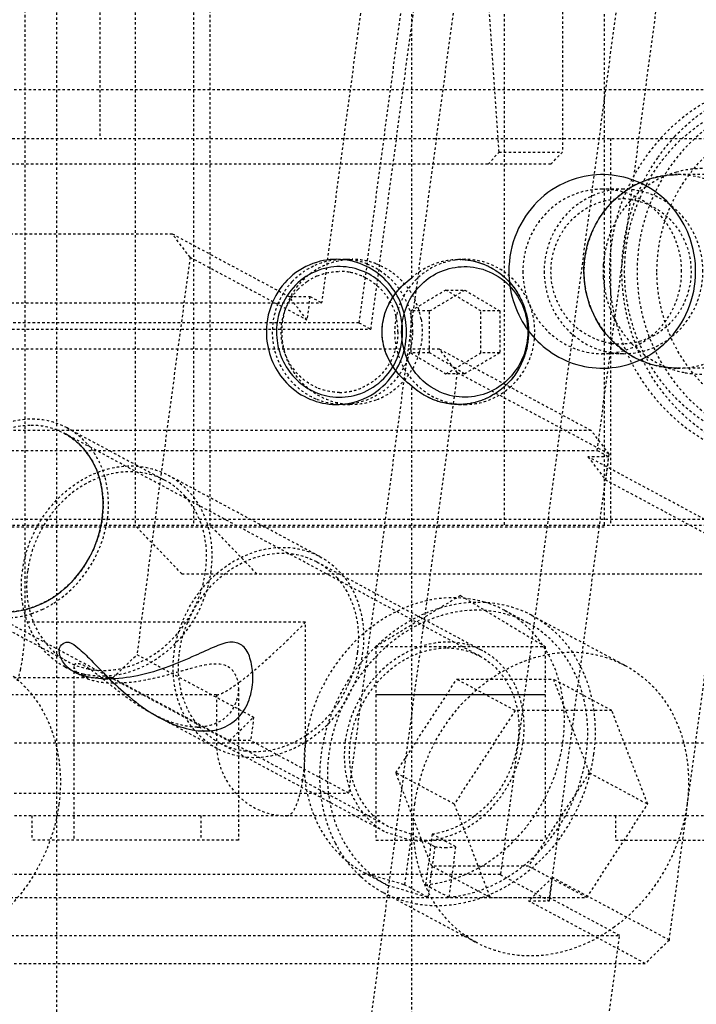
# Model space of a CAD drawing. Header units: millimetres. Extents: x -24622 to 2009, y -1603 to 2074.
# Tile 7 of 256: x -2327 to -2299, y 1018 to 1059. Entities that reach past the tile are written whole.
import ezdxf

# ---------------------------------------------------------------- set-up
doc = ezdxf.new("R2010")
doc.units = ezdxf.units.MM
doc.linetypes.add('HIDDEN', pattern=[0.2, 0.1, -0.1])
doc.layers.add('DEFAULT_2', color=8, linetype='HIDDEN')

msp = doc.modelspace()

# ---------------------------------------------------------------- linework, layer by layer
at = {"color": 7, "linetype": 'Continuous'}
msp.add_line((-2305.116, 1031.209), (-2312.115, 1031.209), dxfattribs=at)
for points, start_tangent, end_tangent in [([(-2298.889, 1048.709), (-2299.069, 1049.917), (-2299.612, 1051.039), (-2300.422, 1051.9), (-2301.552, 1052.511), (-2302.82, 1052.709), (-2304.152, 1052.438), (-2305.438, 1051.585), (-2306.29, 1050.317), (-2306.616, 1048.709)], (0, 1), (0, -1)), ([(-2303.511, 1048.709), (-2303.33, 1049.917), (-2302.787, 1051.039), (-2301.977, 1051.9), (-2300.847, 1052.511), (-2299.647, 1052.709)], (0, 1), (1, 0.0002)), ([(-2310.85, 1046.209), (-2311.023, 1047.23), (-2311.516, 1048.123), (-2312.293, 1048.804), (-2313.303, 1049.174), (-2314.425, 1049.126), (-2315.546, 1048.562), (-2316.326, 1047.578), (-2316.645, 1046.209)], (0, 1), (0, -1)), ([(-2308.699, 1049.209), (-2307.658, 1049.008), (-2306.711, 1048.39), (-2306.04, 1047.399), (-2305.803, 1046.209)], (1, -0.000832), (0, -1)), ([(-2311.01, 1046.209), (-2311.165, 1047.126), (-2311.608, 1047.93), (-2312.308, 1048.544), (-2313.217, 1048.877), (-2314.227, 1048.835), (-2315.236, 1048.327), (-2315.939, 1047.442), (-2316.226, 1046.209)], (0, 1), (0, -1)), ([(-2311.05, 1046.209), (-2310.895, 1047.126), (-2310.452, 1047.93), (-2309.752, 1048.544), (-2308.843, 1048.877), (-2307.833, 1048.835), (-2306.824, 1048.327), (-2306.121, 1047.442), (-2305.834, 1046.209)], (0, 1), (0, -1)), ([(-2306.616, 1048.709), (-2306.436, 1047.502), (-2305.893, 1046.379), (-2305.083, 1045.519), (-2303.953, 1044.907), (-2302.685, 1044.71), (-2301.353, 1044.981), (-2300.067, 1045.833), (-2299.215, 1047.101), (-2298.889, 1048.709)], (0, -1), (0, 1)), ([(-2299.647, 1044.709), (-2299.714, 1044.71), (-2301.046, 1044.981), (-2302.332, 1045.833), (-2303.185, 1047.101), (-2303.511, 1048.709)], (-1, -0.0002), (0, 1)), ([(-2311.857, 1046.209), (-2311.725, 1047.006), (-2311.311, 1047.784), (-2310.632, 1048.445)], (-0.002448, 0.999997), (0.808587, 0.588377)), ([(-2316.645, 1046.209), (-2316.472, 1045.188), (-2315.979, 1044.296), (-2315.202, 1043.614), (-2314.192, 1043.245), (-2313.07, 1043.292), (-2311.949, 1043.857), (-2311.169, 1044.84), (-2310.85, 1046.209)], (0, -1), (0, 1)), ([(-2316.226, 1046.209), (-2316.071, 1045.292), (-2315.628, 1044.489), (-2314.928, 1043.875), (-2314.019, 1043.541), (-2313.009, 1043.584), (-2312, 1044.092), (-2311.298, 1044.977), (-2311.01, 1046.209)], (0, -1), (0, 1)), ([(-2310.632, 1043.973), (-2311.311, 1044.635), (-2311.725, 1045.413), (-2311.857, 1046.209)], (-0.808585, 0.58838), (0.002421, 0.999997)), ([(-2305.834, 1046.209), (-2305.989, 1045.292), (-2306.432, 1044.489), (-2307.131, 1043.875), (-2308.04, 1043.541), (-2309.05, 1043.584), (-2310.06, 1044.092), (-2310.762, 1044.977), (-2311.05, 1046.209)], (0, -1), (0, 1)), ([(-2305.803, 1046.209), (-2305.995, 1045.135), (-2306.54, 1044.21), (-2307.359, 1043.55), (-2308.43, 1043.222), (-2309.59, 1043.354), (-2310.632, 1043.973)], (0, -1), (-0.733741, 0.679429)), ([(-2323.433, 1038.497), (-2323.438, 1039.664), (-2323.779, 1040.748), (-2324.394, 1041.579), (-2325.01, 1042.024)], (0.132788, 0.991144), (-0.881262, 0.472629)), ([(-2327.414, 1034.634), (-2327.354, 1034.634), (-2326.124, 1034.896), (-2324.861, 1035.719), (-2323.933, 1036.944), (-2323.433, 1038.497)], (1, -0.000829), (0.132788, 0.991144)), ([(-2323.204, 1031.86), (-2324.227, 1032.002), (-2324.912, 1032.391), (-2325.183, 1032.842), (-2325.161, 1033.22), (-2324.919, 1033.385), (-2324.519, 1033.217), (-2323.974, 1032.723), (-2323.296, 1032.029), (-2322.441, 1031.232), (-2321.357, 1030.436), (-2320.214, 1029.893), (-2319.204, 1029.716)], (-0.999864, 0.016501), (0.999967, 0.008134)), ([(-2319.204, 1029.716), (-2318.351, 1029.889), (-2317.678, 1030.422), (-2317.294, 1031.224), (-2317.206, 1032.035), (-2317.323, 1032.732), (-2317.616, 1033.224), (-2318.075, 1033.385), (-2318.732, 1033.214), (-2319.591, 1032.833), (-2320.674, 1032.383), (-2321.979, 1031.999), (-2323.204, 1031.86)], (0.999969, -0.007925), (-0.999902, -0.014033))]:
    msp.add_spline(points, degree=3, dxfattribs=dict(at, start_tangent=start_tangent, end_tangent=end_tangent))
at = {"layer": 'DEFAULT_2', "color": 8, "linetype": 'HIDDEN'}
for p, q in [((-2304.398, 1140.642), (-2304.398, 1053.642)), ((-2322.071, 1134.209), (-2322.071, 1038.209)), ((-2319.656, 1134.209), (-2319.656, 1038.209)), ((-2318.965, 1038.209), (-2318.965, 1134.209)), ((-2306.813, 1134.142), (-2306.813, 1038.142)), ((-2302.672, 1134.142), (-2302.672, 1038.142)), ((-2299.656, 1128.569), (-2313.244, 1027.147)), ((-2293.377, 1125.205), (-2306.965, 1023.782)), ((-2310.632, 1048.445), (-2310.632, 1123.973)), ((-2323.539, 1118.209), (-2323.539, 1054.209)), ((-2305.559, 1113.098), (-2314.359, 1047.415)), ((-2304.143, 1111.304), (-2312.814, 1046.587)), ((-2303.66, 1111.045), (-2312.331, 1046.328)), ((-2307.021, 1053.642), (-2310.869, 1109.123)), ((-2302.961, 1041.307), (-2294.161, 1106.99)), ((-2326.623, 1034.209), (-2326.623, 1086.209)), ((-2325.329, 1086.209), (-2325.329, 1011.209)), ((-2283.375, 1056.209), (-2342.577, 1056.209)), ((-2347.553, 1054.209), (-2278.14, 1054.209)), ((-2302.413, 1054.209), (-2302.413, 1038.209)), ((-2307.47, 1053.142), (-2307.021, 1053.642)), ((-2307.021, 1053.642), (-2304.398, 1053.642)), ((-2304.881, 1053.142), (-2304.398, 1053.642)), ((-2304.881, 1053.142), (-2345.141, 1053.142)), ((-2289.91, 1052.709), (-2299.647, 1052.709)), ((-2301.873, 1052.109), (-2302.753, 1052.109)), ((-2366.437, 1050.262), (-2320.538, 1050.262)), ((-2319.801, 1049.296), (-2320.538, 1050.262)), ((-2320.538, 1050.262), (-2315.708, 1047.674)), ((-2319.801, 1049.296), (-2322.001, 1032.875)), ((-2319.801, 1049.296), (-2314.971, 1046.708)), ((-2313.489, 1049.209), (-2313.1, 1049.209)), ((-2308.701, 1049.209), (-2308.442, 1049.209)), ((-2309.218, 1047.941), (-2310.667, 1047.075)), ((-2309.891, 1047.075), (-2308.442, 1047.941)), ((-2307.769, 1047.075), (-2309.218, 1047.941)), ((-2309.218, 1047.941), (-2308.442, 1047.941)), ((-2308.442, 1047.941), (-2306.993, 1047.075)), ((-2314.971, 1046.708), (-2315.708, 1047.674)), ((-2315.708, 1047.674), (-2314.842, 1047.674)), ((-2314.842, 1047.674), (-2314.971, 1046.708)), ((-2314.842, 1047.674), (-2314.359, 1047.415)), ((-2361.99, 1047.415), (-2314.359, 1047.415)), ((-2310.667, 1047.075), (-2310.667, 1045.343)), ((-2309.891, 1047.075), (-2310.667, 1047.075)), ((-2309.891, 1045.343), (-2309.891, 1047.075)), ((-2307.769, 1045.343), (-2307.769, 1047.075)), ((-2306.993, 1047.075), (-2307.769, 1047.075)), ((-2306.993, 1047.075), (-2306.993, 1045.343)), ((-2312.814, 1046.587), (-2360.445, 1046.587)), ((-2359.962, 1046.328), (-2312.331, 1046.328)), ((-2312.814, 1046.587), (-2312.331, 1046.328)), ((-2309.486, 1045.5), (-2359.716, 1045.5)), ((-2308.749, 1044.534), (-2309.486, 1045.5)), ((-2309.486, 1045.5), (-2303.208, 1042.135)), ((-2310.667, 1045.343), (-2309.218, 1044.477)), ((-2309.891, 1045.343), (-2310.667, 1045.343)), ((-2308.442, 1044.477), (-2309.891, 1045.343)), ((-2309.218, 1044.477), (-2307.769, 1045.343)), ((-2306.993, 1045.343), (-2308.442, 1044.477)), ((-2306.993, 1045.343), (-2307.769, 1045.343)), ((-2301.873, 1045.309), (-2302.753, 1045.309)), ((-2289.91, 1044.709), (-2299.647, 1044.709)), ((-2308.749, 1044.534), (-2313.214, 1011.209)), ((-2308.442, 1044.477), (-2309.218, 1044.477)), ((-2308.749, 1044.534), (-2302.471, 1041.169)), ((-2310.632, 1011.209), (-2310.632, 1043.973)), ((-2313.489, 1043.209), (-2313.1, 1043.209)), ((-2308.701, 1043.209), (-2308.442, 1043.209)), ((-2324.889, 1042.243), (-2320.832, 1040.069)), ((-2303.208, 1042.135), (-2353.437, 1042.135)), ((-2307.814, 1032.809), (-2325.007, 1042.023)), ((-2302.471, 1041.169), (-2303.208, 1042.135)), ((-2350.592, 1041.307), (-2302.961, 1041.307)), ((-2304.93, 1022.816), (-2302.471, 1041.169)), ((-2303.344, 1041.048), (-2302.608, 1040.082)), ((-2298.515, 1038.46), (-2303.344, 1041.048)), ((-2302.478, 1041.048), (-2303.344, 1041.048)), ((-2302.961, 1041.307), (-2302.478, 1041.048)), ((-2302.608, 1040.082), (-2302.478, 1041.048)), ((-2314.436, 1036.925), (-2320.714, 1040.29)), ((-2297.778, 1037.494), (-2302.608, 1040.082)), ((-2298.515, 1038.46), (-2344.414, 1038.46)), ((-2302.672, 1038.142), (-2340.621, 1038.142)), ((-2285.849, 1038.209), (-2336.221, 1038.209)), ((-2320.139, 1036.209), (-2322.071, 1038.209)), ((-2317.033, 1036.209), (-2318.965, 1038.209)), ((-2299.978, 1021.073), (-2297.778, 1037.494)), ((-2314.554, 1036.705), (-2307.696, 1033.029)), ((-2320.139, 1036.209), (-2282.26, 1036.209)), ((-2308.615, 1035.312), (-2312.115, 1033.209)), ((-2308.615, 1035.312), (-2305.115, 1033.209)), ((-2311.593, 1025.758), (-2328.786, 1034.972)), ((-2328.904, 1034.751), (-2324.847, 1032.577)), ((-2306.798, 1034.704), (-2305.832, 1034.187)), ((-2305.667, 1034.495), (-2301.803, 1032.424)), ((-2315.032, 1034.209), (-2326.623, 1034.209)), ((-2315.032, 1029.209), (-2315.032, 1034.209)), ((-2312.115, 1033.209), (-2312.115, 1025.209)), ((-2312.115, 1033.209), (-2305.115, 1033.209)), ((-2305.115, 1033.209), (-2305.115, 1025.209)), ((-2322.996, 1031.909), (-2322.001, 1032.875)), ((-2322.001, 1032.875), (-2317.171, 1030.287)), ((-2324.205, 1031.95), (-2324.965, 1032.357)), ((-2324.604, 1032.379), (-2324.604, 1025.209)), ((-2322.996, 1031.909), (-2368.896, 1031.909)), ((-2322.996, 1031.909), (-2318.167, 1029.321)), ((-2311.288, 1027.989), (-2308.771, 1031.853)), ((-2306.356, 1030.559), (-2308.771, 1031.853)), ((-2308.771, 1031.853), (-2304.771, 1031.853)), ((-2302.356, 1030.559), (-2304.771, 1031.853)), ((-2304.771, 1031.853), (-2303.288, 1027.989)), ((-2318.707, 1031.209), (-2340.858, 1031.209)), ((-2318.707, 1031.209), (-2318.707, 1029.209)), ((-2317.804, 1031.46), (-2317.804, 1025.209)), ((-2318.687, 1028.992), (-2321.376, 1030.433)), ((-2306.356, 1030.559), (-2308.874, 1026.695)), ((-2302.356, 1030.559), (-2306.356, 1030.559)), ((-2300.874, 1026.695), (-2302.356, 1030.559)), ((-2318.167, 1029.321), (-2317.171, 1030.287)), ((-2317.171, 1030.287), (-2317.301, 1029.321)), ((-2279.967, 1029.209), (-2332.165, 1029.209)), ((-2318.569, 1029.213), (-2311.711, 1025.537)), ((-2317.301, 1029.321), (-2318.167, 1029.321)), ((-2313.244, 1027.147), (-2317.301, 1029.321)), ((-2308.874, 1026.695), (-2311.288, 1027.989)), ((-2309.806, 1024.126), (-2311.288, 1027.989)), ((-2303.288, 1027.989), (-2305.806, 1024.126)), ((-2303.288, 1027.989), (-2300.874, 1026.695)), ((-2360.875, 1027.147), (-2313.244, 1027.147)), ((-2308.874, 1026.695), (-2307.391, 1022.832)), ((-2303.391, 1022.832), (-2300.874, 1026.695)), ((-2282.967, 1026.209), (-2329.267, 1026.209)), ((-2326.35, 1026.209), (-2326.35, 1025.209)), ((-2319.35, 1026.209), (-2319.35, 1025.209)), ((-2302.202, 1026.209), (-2302.202, 1025.209)), ((-2311.71, 1025.537), (-2310.682, 1025.207)), ((-2310.65, 1025.45), (-2311.594, 1025.758)), ((-2317.804, 1025.209), (-2326.349, 1025.209)), ((-2312.114, 1025.209), (-2305.116, 1025.209)), ((-2310.65, 1025.45), (-2310.929, 1023.363)), ((-2309.684, 1024.932), (-2310.65, 1025.45)), ((-2309.784, 1025.45), (-2310.063, 1023.363)), ((-2308.818, 1024.932), (-2309.784, 1025.45)), ((-2302.201, 1025.209), (-2295.203, 1025.209)), ((-2309.684, 1024.932), (-2309.964, 1022.845)), ((-2308.818, 1024.932), (-2309.098, 1022.845)), ((-2312.608, 1023.863), (-2311.642, 1023.345)), ((-2312.607, 1023.862), (-2310.929, 1023.363)), ((-2307.391, 1022.832), (-2309.806, 1024.126)), ((-2305.806, 1024.126), (-2309.806, 1024.126)), ((-2303.391, 1022.832), (-2305.806, 1024.126)), ((-2306.965, 1023.782), (-2354.597, 1023.782)), ((-2306.965, 1023.782), (-2304.937, 1022.695)), ((-2304.808, 1023.661), (-2305.803, 1022.695)), ((-2304.937, 1022.695), (-2304.808, 1023.661)), ((-2299.978, 1021.073), (-2304.808, 1023.661)), ((-2311.808, 1023.037), (-2307.944, 1020.966)), ((-2311.641, 1023.345), (-2309.964, 1022.845)), ((-2309.964, 1022.845), (-2310.929, 1023.363)), ((-2310.063, 1023.363), (-2309.098, 1022.845)), ((-2304.93, 1022.816), (-2356.891, 1022.816)), ((-2307.391, 1022.832), (-2303.391, 1022.832)), ((-2300.973, 1020.107), (-2305.803, 1022.695)), ((-2305.803, 1022.695), (-2304.937, 1022.695)), ((-2302.032, 1021.264), (-2304.93, 1022.816)), ((-2353.993, 1021.264), (-2302.032, 1021.264)), ((-2303.379, 1011.209), (-2302.032, 1021.264)), ((-2299.978, 1021.073), (-2300.973, 1020.107)), ((-2346.873, 1020.107), (-2300.973, 1020.107))]:
    msp.add_line(p, q, dxfattribs=at)
for centre, radius, start, end in [((-2293.955, 1048.842), 7.952, 136.8854, 144.9905), ((-2293.828, 1048.763), 8.101, 145.0428, 157.7014), ((-2298.609, 1048.971), 3.988, 90.0312, 105.5765), ((-2301.869, 1048.91), 3.199, 90.0618, 104.6594), ((-2301.978, 1048.92), 2.789, 81.6209, 89.969), ((-2298.501, 1048.802), 4.19, 136.152, 137.8487), ((-2313.49, 1046.422), 2.787, 82.1573, 89.9734), ((-2313.498, 1046.362), 2.848, 69.1198, 82.157), ((-2313.103, 1046.392), 2.817, 76.9775, 89.9411), ((-2313.105, 1046.381), 2.829, 69.3502, 76.9996), ((-2313.62, 1046.377), 2.332, 79.9408, 89.9566), ((-2313.626, 1046.338), 2.372, 66.9047, 79.9599), ((-2298.37, 1048.71), 4.347, 176.4871, 183.5094), ((-2313.377, 1046.249), 3.001, 137.2379, 148.7768), ((-2313.577, 1046.29), 2.43, 124.6972, 135.9801), ((-2313.601, 1046.326), 2.386, 113.1802, 124.712), ((-2313.619, 1046.358), 2.351, 63.0896, 66.862), ((-2313.54, 1046.255), 2.481, 136.0106, 144.3608), ((-2313.339, 1046.225), 3.045, 148.7603, 158.6631), ((-2313.294, 1046.21), 3.092, 9.6752, 24.9353), ((-2313.8, 1046.207), 2.597, 0.0422, 15.0746), ((-2313.684, 1046.209), 3.093, 0.0587, 5.7845), ((-2313.705, 1046.211), 3.114, 346.558, 0.0137), ((-2313.664, 1046.201), 3.072, 338.6984, 346.5605), ((-2313.292, 1046.208), 3.089, 343.6913, 346.6199), ((-2301.967, 1048.555), 2.846, 255.3955, 261.9134), ((-2301.867, 1048.518), 3.209, 255.3445, 260.0797), ((-2301.975, 1048.497), 2.787, 261.9013, 269.9709), ((-2301.871, 1048.491), 3.181, 260.066, 269.9675), ((-2298.612, 1048.437), 3.978, 259.6671, 270.0002), ((-2313.626, 1046.081), 2.372, 280.04, 293.0928), ((-2313.62, 1046.042), 2.333, 270.0433, 280.0591), ((-2313.49, 1045.992), 2.783, 270.0285, 277.8391), ((-2326.484, 1039.43), 3.245, 31.7147, 41.5026), ((-2327.684, 1038.571), 4.218, 294.7605, 302.2856), ((-2308.852, 1030.863), 4.355, 61.8318, 73.5935), ((-2327.583, 1038.353), 3.978, 287.8544, 294.7553), ((-2307.82, 1030.479), 4.556, 61.8286, 69.1323), ((-2338.037, 1034.21), 11.414, 358.0274, 359.9985), ((-2323.444, 1035.199), 2.973, 234.7698, 241.7914), ((-2323.465, 1035.161), 3.18, 241.8094, 251.1865), ((-2323.455, 1035.192), 3.212, 251.1899, 256.6054), ((-2323.45, 1035.211), 3.232, 256.6034, 258.5832), ((-2323.406, 1035.329), 3.109, 258.5841, 263.2058), ((-2322.907, 1036.768), 5.069, 270.0248, 272.0494), ((-2317.896, 1033.673), 5.069, 326.7848, 336.8802), ((-2319.504, 1032.11), 2.232, 269.9801, 274.6158), ((-2309.256, 1027.931), 3.029, 261.8889, 270.029), ((-2309.257, 1028.105), 3.203, 270.0443, 277.8881), ((-2310.561, 1027.68), 4.331, 230.8538, 241.8076), ((-2309.603, 1027.122), 4.643, 226.8996, 227.7031), ((-2309.626, 1027.097), 4.609, 227.7121, 241.7823)]:
    msp.add_arc(centre, radius, start, end, dxfattribs=at)
for points, start_tangent, end_tangent in [([(-2294.729, 1056.709), (-2297.686, 1056.1), (-2300.193, 1054.366), (-2301.868, 1051.771), (-2302.457, 1048.709)], (-1, -0.000001), (0, -1)), ([(-2299.76, 1054.277), (-2297.509, 1055.944), (-2294.835, 1056.683)], (0.68354, 0.729913), (0.996491, 0.083696)), ([(-2295.212, 1041.376), (-2297.832, 1042.098), (-2299.999, 1043.784), (-2301.398, 1046.188), (-2301.825, 1048.959), (-2301.217, 1051.694), (-2299.663, 1053.994), (-2297.39, 1055.523), (-2294.729, 1056.059)], (-0.997518, 0.070415), (1, 0)), ([(-2294.212, 1056.059), (-2296.873, 1055.523), (-2299.146, 1053.994), (-2300.699, 1051.694), (-2301.307, 1048.959), (-2300.88, 1046.188), (-2299.481, 1043.784), (-2297.314, 1042.098), (-2294.695, 1041.376)], (-1, 0), (0.997518, -0.070415)), ([(-2300.49, 1048.709), (-2300.012, 1051.197), (-2298.651, 1053.305), (-2296.614, 1054.714), (-2294.212, 1055.209)], (0, 1), (1, 0)), ([(-2299.68, 1052.813), (-2301.12, 1052.074), (-2301.524, 1051.705)], (-0.963081, -0.269213), (-0.692748, -0.72118)), ([(-2299.647, 1052.709), (-2301.126, 1052.405), (-2302.379, 1051.538), (-2303.216, 1050.24), (-2303.51, 1048.709), (-2303.216, 1047.179), (-2302.379, 1045.881), (-2301.126, 1045.014), (-2299.647, 1044.709)], (-1, 0), (1, 0)), ([(-2299.647, 1044.709), (-2298.168, 1045.014), (-2296.915, 1045.881), (-2296.077, 1047.179), (-2295.783, 1048.709), (-2296.077, 1050.24), (-2296.915, 1051.538), (-2298.168, 1052.405), (-2299.647, 1052.709)], (1, 0), (-1, 0)), ([(-2302.753, 1052.109), (-2304.009, 1051.85), (-2305.075, 1051.113), (-2305.787, 1050.011), (-2306.037, 1048.709)], (-1, 0), (0, -1)), ([(-2302.679, 1052.005), (-2304.464, 1050.797), (-2305.157, 1048.709)], (-0.967457, -0.253037), (0, -1)), ([(-2299.469, 1048.709), (-2299.719, 1050.011), (-2300.43, 1051.113), (-2301.496, 1051.85), (-2302.753, 1052.109)], (0, 1), (-1, 0)), ([(-2298.589, 1048.709), (-2298.839, 1050.011), (-2299.551, 1051.113), (-2300.616, 1051.85), (-2301.873, 1052.109)], (0, 1), (-1, 0)), ([(-2302.685, 1045.801), (-2303.56, 1046.197), (-2304.262, 1046.866), (-2304.874, 1048.709), (-2304.262, 1050.553), (-2303.56, 1051.221), (-2302.685, 1051.618)], (-0.967696, 0.252118), (0.967698, 0.252112)), ([(-2301.608, 1051.614), (-2302.38, 1050.394), (-2302.709, 1048.975)], (-0.67109, -0.741376), (-0.061195, -0.998126)), ([(-2302.685, 1051.618), (-2301.976, 1051.709)], (0.967698, 0.252112), (1, 0)), ([(-2301.571, 1051.68), (-2300.547, 1051.319), (-2299.723, 1050.595), (-2299.212, 1049.61), (-2299.086, 1048.499), (-2299.361, 1047.417), (-2300, 1046.515), (-2300.915, 1045.918), (-2301.976, 1045.709)], (0.989376, -0.14538), (-1, 0)), ([(-2301.939, 1048.709), (-2301.324, 1051.837)], (0, 1), (0.379587, 0.925156)), ([(-2313.1, 1043.209), (-2314.21, 1043.438), (-2315.149, 1044.088), (-2315.778, 1045.061), (-2315.998, 1046.209), (-2315.778, 1047.357), (-2315.149, 1048.331), (-2314.21, 1048.981), (-2313.1, 1049.209)], (-1, 0.000001), (1, 0.000017)), ([(-2314.632, 1048.966), (-2313.489, 1049.209)], (0.914028, 0.405652), (1, 0)), ([(-2308.442, 1049.209), (-2309.551, 1048.981), (-2310.491, 1048.331), (-2311.119, 1047.357), (-2311.339, 1046.209)], (-1, -0.000001), (0, -1)), ([(-2310.632, 1048.445), (-2309.734, 1049.012), (-2308.699, 1049.209)], (0.733741, 0.679429), (1, -0.000672)), ([(-2308.699, 1049.209), (-2307.59, 1048.98), (-2306.651, 1048.33), (-2306.023, 1047.357), (-2305.803, 1046.209)], (1, -0.000672), (-0.000016, -1)), ([(-2305.544, 1046.209), (-2305.764, 1047.357), (-2306.393, 1048.331), (-2307.333, 1048.981), (-2308.442, 1049.209)], (0.000032, 1), (-1, -0.000001)), ([(-2315.58, 1048.286), (-2314.632, 1048.966)], (0.679608, 0.733575), (0.914028, 0.405652)), ([(-2314.541, 1048.52), (-2313.618, 1048.709)], (0.919613, 0.392826), (1, 0)), ([(-2312.483, 1049.023), (-2311.2, 1048.049), (-2310.607, 1046.521)], (0.934174, -0.356818), (0.100704, -0.994916)), ([(-2312.107, 1049.028), (-2311.156, 1048.434), (-2310.491, 1047.513)], (0.93567, -0.352875), (0.422268, -0.906471)), ([(-2306.037, 1048.709), (-2305.787, 1047.408), (-2305.075, 1046.305), (-2304.009, 1045.568), (-2302.753, 1045.309)], (0, -1), (1, 0)), ([(-2305.157, 1048.709), (-2304.464, 1046.621), (-2302.679, 1045.413)], (0, -1), (0.967457, -0.253037)), ([(-2302.753, 1045.309), (-2301.496, 1045.568), (-2300.43, 1046.305), (-2299.719, 1047.408), (-2299.469, 1048.709)], (1, 0), (0, 1)), ([(-2302.457, 1048.709), (-2301.868, 1045.648), (-2300.193, 1043.053), (-2297.686, 1041.318), (-2294.729, 1040.709)], (0, -1), (1, 0.000001)), ([(-2301.324, 1045.582), (-2301.939, 1048.709)], (-0.379604, 0.925149), (0, 1)), ([(-2301.873, 1045.309), (-2300.616, 1045.568), (-2299.551, 1046.305), (-2298.839, 1047.408), (-2298.589, 1048.709)], (1, 0), (0, 1)), ([(-2294.695, 1042.229), (-2296.945, 1042.858), (-2298.819, 1044.294), (-2300.057, 1046.338), (-2300.49, 1048.709)], (-0.996825, 0.07962), (0, 1)), ([(-2312.555, 1048.454), (-2311.911, 1047.978)], (0.891748, -0.452533), (0.694858, -0.719147)), ([(-2311.857, 1046.209), (-2311.496, 1047.506), (-2310.632, 1048.445)], (0.000021, 1), (0.807573, 0.589768)), ([(-2302.709, 1048.444), (-2302.274, 1046.789)], (0.061134, -0.99813), (0.4394, -0.898291)), ([(-2311.911, 1047.978), (-2311.293, 1046.883)], (0.694858, -0.719147), (0.260446, -0.965488)), ([(-2314.541, 1043.899), (-2315.427, 1044.553), (-2315.945, 1045.543), (-2315.992, 1046.668), (-2315.556, 1047.7)], (-0.919596, 0.392865), (0.582927, 0.812524)), ([(-2314.59, 1043.435), (-2315.529, 1044.079), (-2316.16, 1045.046), (-2316.386, 1046.188), (-2316.175, 1047.333)], (-0.920354, 0.391085), (0.363631, 0.931543)), ([(-2310.247, 1046.729), (-2310.287, 1045.493)], (0.16762, -0.985852), (-0.2314, -0.972859)), ([(-2302.274, 1046.789), (-2301.524, 1045.714)], (0.4394, -0.898291), (0.692714, -0.721213)), ([(-2310.632, 1043.973), (-2311.496, 1044.913), (-2311.857, 1046.209)], (-0.807573, 0.589768), (0.000021, 1)), ([(-2311.203, 1046.209), (-2311.387, 1045.252)], (-0.000019, -1), (-0.3718, -0.928313)), ([(-2311.339, 1046.209), (-2311.119, 1045.061), (-2310.491, 1044.088), (-2309.551, 1043.438), (-2308.442, 1043.209)], (-0.000032, -1), (1, 0.000001)), ([(-2305.803, 1046.209), (-2306.023, 1045.062), (-2306.651, 1044.089), (-2307.59, 1043.438), (-2308.699, 1043.209)], (-0.000016, -1), (-1, -0.000672)), ([(-2306.569, 1043.92), (-2305.813, 1044.947), (-2305.544, 1046.209)], (0.752387, 0.658721), (0, 1)), ([(-2301.524, 1045.714), (-2300.513, 1044.943), (-2299.325, 1044.524)], (0.692714, -0.721213), (0.983715, -0.179734)), ([(-2295.306, 1040.79), (-2298.923, 1042.368), (-2301.324, 1045.582)], (-0.989202, 0.146561), (-0.379604, 0.925149)), ([(-2310.802, 1045.085), (-2311.714, 1043.838), (-2313.11, 1043.235)], (-0.363631, -0.931543), (-0.990701, -0.136057)), ([(-2311.387, 1045.252), (-2311.911, 1044.441), (-2312.696, 1043.899)], (-0.3718, -0.928313), (-0.919613, -0.392826)), ([(-2310.327, 1045.34), (-2310.995, 1044.149), (-2312.106, 1043.391)], (-0.28081, -0.959763), (-0.935543, -0.353212)), ([(-2313.618, 1043.709), (-2314.541, 1043.899)], (-1, 0), (-0.919596, 0.392865)), ([(-2308.699, 1043.209), (-2309.734, 1043.406), (-2310.632, 1043.973)], (-1, -0.000672), (-0.733741, 0.679429)), ([(-2308.442, 1043.209), (-2307.445, 1043.393), (-2306.569, 1043.92)], (1, 0.000001), (0.752387, 0.658721)), ([(-2313.489, 1043.209), (-2314.59, 1043.435)], (-1, 0), (-0.920354, 0.391085)), ([(-2312.106, 1043.391), (-2313.1, 1043.209)], (-0.935543, -0.353212), (-1, -0.000017)), ([(-2324.887, 1042.242), (-2325.722, 1042.541), (-2326.628, 1042.591), (-2328.435, 1041.944), (-2329.867, 1040.459), (-2330.577, 1038.497)], (-0.881233, 0.472683), (-0.132788, -0.991144)), ([(-2328.784, 1034.971), (-2329.66, 1035.699), (-2330.22, 1036.748), (-2330.399, 1037.997), (-2330.176, 1039.304), (-2328.673, 1041.501), (-2327.564, 1042.14), (-2326.379, 1042.361)], (-0.881752, 0.471713), (1, 0)), ([(-2326.379, 1042.361), (-2326.019, 1042.34), (-2325.009, 1042.024)], (1, 0), (0.881752, -0.471713)), ([(-2324.054, 1041.581), (-2324.887, 1042.242)], (-0.663282, 0.74837), (-0.881233, 0.472683)), ([(-2325.009, 1042.024), (-2324.133, 1041.296), (-2323.574, 1040.247), (-2323.395, 1038.997), (-2323.617, 1037.691), (-2325.12, 1035.494), (-2326.229, 1034.855), (-2327.414, 1034.634)], (0.881752, -0.471713), (-1, 0)), ([(-2323.325, 1040.221), (-2323.402, 1040.464), (-2323.724, 1041.136)], (-0.27035, 0.962762), (-0.526137, 0.8504)), ([(-2326.737, 1036.323), (-2325.985, 1038.401), (-2324.468, 1039.972), (-2322.556, 1040.657), (-2321.596, 1040.605), (-2320.712, 1040.289)], (0.132788, 0.991144), (0.881233, -0.472683)), ([(-2320.83, 1040.068), (-2321.665, 1040.367), (-2322.572, 1040.417), (-2324.378, 1039.77), (-2325.81, 1038.285), (-2326.52, 1036.323)], (-0.88123, 0.472687), (-0.132788, -0.991144)), ([(-2323.216, 1038.497), (-2323.178, 1038.94), (-2323.325, 1040.221)], (0.132788, 0.991144), (-0.27035, 0.962762)), ([(-2320.712, 1040.289), (-2320.339, 1040.053), (-2319.442, 1039.055)], (0.881233, -0.472683), (0.508477, -0.861076)), ([(-2319.998, 1039.407), (-2320.83, 1040.068)], (-0.663564, 0.748119), (-0.88123, 0.472687)), ([(-2319.159, 1036.323), (-2319.26, 1038.016), (-2319.998, 1039.407)], (0.132788, 0.991144), (-0.663564, 0.748119)), ([(-2319.442, 1039.055), (-2318.971, 1037.772), (-2318.943, 1036.323)], (0.508477, -0.861076), (-0.132788, -0.991144)), ([(-2325.431, 1035.005), (-2323.95, 1036.498), (-2323.216, 1038.497)], (0.845683, 0.533686), (0.132788, 0.991144)), ([(-2320.458, 1032.959), (-2319.706, 1035.036), (-2318.19, 1036.608), (-2316.277, 1037.293), (-2315.317, 1037.241), (-2314.434, 1036.924)], (0.132788, 0.991144), (0.881233, -0.472683)), ([(-2320.242, 1032.959), (-2319.531, 1034.921), (-2318.099, 1036.405), (-2316.293, 1037.052), (-2315.386, 1037.003), (-2314.552, 1036.704)], (0.132788, 0.991144), (0.881231, -0.472686)), ([(-2314.434, 1036.924), (-2313.582, 1036.257), (-2312.973, 1035.32), (-2312.664, 1032.959)], (0.881233, -0.472683), (-0.132788, -0.991144)), ([(-2314.552, 1036.704), (-2313.719, 1036.043)], (0.881231, -0.472686), (0.663584, -0.748102)), ([(-2324.967, 1032.358), (-2325.82, 1033.025), (-2326.428, 1033.962), (-2326.737, 1036.323)], (-0.881233, 0.472683), (0.132788, 0.991144)), ([(-2326.52, 1036.323), (-2326.303, 1034.272), (-2325.159, 1032.77)], (-0.132788, -0.991144), (0.816772, -0.57696)), ([(-2323.774, 1032.241), (-2322.227, 1032.419), (-2320.787, 1033.272), (-2319.702, 1034.653), (-2319.159, 1036.323)], (0.992953, -0.118508), (0.132788, 0.991144)), ([(-2318.943, 1036.323), (-2319.45, 1034.684), (-2320.458, 1033.287), (-2321.817, 1032.339), (-2323.328, 1031.978)], (-0.132788, -0.991144), (-0.999642, -0.026751)), ([(-2313.719, 1036.043), (-2312.982, 1034.652), (-2312.881, 1032.959)], (0.663584, -0.748102), (-0.132788, -0.991144)), ([(-2307.622, 1035.041), (-2309.852, 1035.132), (-2312.056, 1034.184), (-2313.842, 1032.367), (-2314.894, 1030.002)], (-0.959256, 0.28254), (-0.236306, -0.971679)), ([(-2314.366, 1028.766), (-2313.616, 1031.169), (-2312.123, 1033.205), (-2310.114, 1034.566), (-2307.896, 1035.044)], (0.132788, 0.991144), (1, -0.000039)), ([(-2307.896, 1035.044), (-2307.457, 1035.025), (-2306.197, 1034.737)], (1, -0.000039), (0.934442, -0.356115)), ([(-2327.83, 1034.415), (-2327.468, 1034.392), (-2326.363, 1034.566)], (0.992969, -0.118377), (0.952052, 0.305935)), ([(-2305.83, 1034.185), (-2307.786, 1034.704), (-2309.888, 1034.318), (-2311.814, 1033.086), (-2313.271, 1031.197), (-2314.038, 1028.937), (-2313.998, 1026.651), (-2313.156, 1024.687), (-2311.641, 1023.344)], (-0.881264, 0.472624), (0.88167, -0.471867)), ([(-2310.063, 1023.363), (-2308.304, 1023.838), (-2306.695, 1024.9), (-2305.411, 1026.435), (-2304.589, 1028.277), (-2304.318, 1030.227), (-2304.628, 1032.075), (-2305.485, 1033.623), (-2306.796, 1034.703)], (0.995985, 0.089524), (-0.881264, 0.472624)), ([(-2305.669, 1034.496), (-2304.436, 1033.533), (-2303.556, 1032.18), (-2303.108, 1028.766)], (0.881526, -0.472135), (-0.132788, -0.991144)), ([(-2317.768, 1031.729), (-2316.402, 1032.876), (-2315.032, 1034.209)], (0.802754, 0.596311), (0.694747, 0.719255)), ([(-2309.098, 1022.845), (-2307.338, 1023.321), (-2305.73, 1024.383), (-2304.445, 1025.917), (-2303.623, 1027.759), (-2303.352, 1029.709), (-2303.662, 1031.558), (-2304.519, 1033.105), (-2305.83, 1034.185)], (0.995985, 0.089524), (-0.881264, 0.472624)), ([(-2326.815, 1032.236), (-2326.747, 1032.587), (-2326.63, 1033.817)], (0.220251, 0.975443), (0.034397, 0.999408)), ([(-2307.694, 1033.028), (-2308.528, 1033.327), (-2309.435, 1033.377), (-2311.241, 1032.73), (-2312.673, 1031.245), (-2313.384, 1029.283)], (-0.881233, 0.472683), (-0.132788, -0.991144)), ([(-2318.689, 1028.994), (-2319.541, 1029.66), (-2320.149, 1030.597), (-2320.458, 1032.959)], (-0.881233, 0.472683), (0.132788, 0.991144)), ([(-2318.571, 1029.214), (-2319.376, 1029.844), (-2319.95, 1030.728), (-2320.242, 1032.959)], (-0.881231, 0.472686), (0.132788, 0.991144)), ([(-2312.664, 1032.959), (-2313.416, 1030.881), (-2314.933, 1029.31), (-2316.845, 1028.625), (-2317.806, 1028.677), (-2318.689, 1028.994)], (-0.132788, -0.991144), (-0.881233, 0.472683)), ([(-2312.881, 1032.959), (-2312.936, 1032.636), (-2313.234, 1031.683)], (-0.132788, -0.991144), (-0.392311, -0.919833)), ([(-2311.594, 1025.759), (-2312.469, 1026.488), (-2313.027, 1027.537), (-2313.205, 1028.786), (-2312.982, 1030.092), (-2311.479, 1032.288), (-2310.37, 1032.926), (-2309.186, 1033.147)], (-0.881521, 0.472144), (1, 0)), ([(-2310.503, 1026.695), (-2309.417, 1029.694), (-2307.228, 1031.965), (-2304.467, 1032.955), (-2303.081, 1032.881), (-2301.805, 1032.425)], (0.132788, 0.991144), (0.881526, -0.472135)), ([(-2307.816, 1032.81), (-2306.974, 1032.123), (-2306.416, 1031.14), (-2306.202, 1029.963), (-2306.353, 1028.715), (-2307.651, 1026.521), (-2309.784, 1025.45)], (0.881679, -0.471849), (-0.990622, -0.136631)), ([(-2309.186, 1033.147), (-2308.826, 1033.126), (-2307.816, 1032.81)], (1, 0), (0.881679, -0.471849)), ([(-2306.023, 1029.283), (-2306.315, 1031.514), (-2306.889, 1032.399), (-2307.694, 1033.028)], (0.132788, 0.991144), (-0.881233, 0.472683)), ([(-2327.786, 1032.425), (-2326.553, 1031.463), (-2325.673, 1030.109), (-2325.225, 1026.695)], (0.881526, -0.472135), (-0.132788, -0.991144)), ([(-2324.849, 1032.579), (-2324.021, 1032.281)], (0.88123, -0.472687), (0.980169, -0.198164)), ([(-2321.372, 1030.431), (-2321.981, 1030.796), (-2322.545, 1031.193), (-2323.065, 1031.596), (-2323.542, 1031.974), (-2323.965, 1032.285), (-2324.309, 1032.466), (-2324.438, 1032.498), (-2324.53, 1032.489), (-2324.586, 1032.446), (-2324.605, 1032.38)], (-0.881162, 0.472814), (-0.007357, -0.999973)), ([(-2322.725, 1031.702), (-2320.994, 1031.973), (-2320.138, 1032.207), (-2319.347, 1032.417), (-2318.168, 1032.336), (-2317.891, 1031.958), (-2317.804, 1031.473)], (0.999376, 0.035332), (0.002232, -0.999998)), ([(-2301.805, 1032.425), (-2300.572, 1031.463), (-2299.692, 1030.109), (-2299.244, 1026.695)], (0.881526, -0.472135), (-0.132788, -0.991144)), ([(-2326.941, 1031.789), (-2326.907, 1031.891), (-2326.815, 1032.236)], (0.333275, 0.94283), (0.220251, 0.975443)), ([(-2324.605, 1032.38), (-2324.593, 1032.313), (-2324.416, 1032.086)], (-0.007357, -0.999973), (0.77257, -0.634929)), ([(-2324.416, 1032.086), (-2324.377, 1032.055), (-2324.238, 1031.967)], (0.77257, -0.634929), (0.877518, -0.479543)), ([(-2323.328, 1031.978), (-2324.09, 1032.043)], (-0.999642, -0.026751), (-0.980211, 0.197954)), ([(-2324.238, 1031.967), (-2323.679, 1031.772), (-2322.904, 1031.699)], (0.877518, -0.479543), (1, 0)), ([(-2318.707, 1031.209), (-2318.55, 1031.246), (-2318.332, 1031.352), (-2317.768, 1031.729)], (1, 0), (0.802754, 0.596311)), ([(-2317.804, 1031.473), (-2318.16, 1030.455), (-2318.634, 1030.072), (-2319.324, 1029.884)], (0.002232, -0.999998), (-0.996726, -0.080851)), ([(-2313.655, 1030.897), (-2313.945, 1030.498), (-2315.008, 1029.523)], (-0.547759, -0.836636), (-0.832783, -0.5536)), ([(-2319.504, 1029.877), (-2319.963, 1029.918), (-2321.372, 1030.431)], (-1, 0), (-0.881162, 0.472814)), ([(-2314.894, 1030.002), (-2314.992, 1029.525), (-2315.081, 1028.098)], (-0.236306, -0.971679), (0.048533, -0.998822)), ([(-2318.707, 1029.209), (-2318.486, 1028.061), (-2317.858, 1027.088), (-2316.917, 1026.437), (-2315.809, 1026.209)], (0, -1), (1, 0)), ([(-2317.495, 1028.876), (-2318.571, 1029.214)], (-0.992941, 0.118609), (-0.881231, 0.472686)), ([(-2315.008, 1029.523), (-2316.233, 1028.968), (-2317.495, 1028.876)], (-0.832783, -0.5536), (-0.992941, 0.118609)), ([(-2315.147, 1027.64), (-2315.097, 1028.006), (-2315.032, 1029.209)], (0.156948, 0.987607), (0, 1)), ([(-2313.384, 1029.283), (-2313.091, 1027.052), (-2312.516, 1026.167), (-2311.71, 1025.537)], (-0.132788, -0.991144), (0.881603, -0.471992)), ([(-2309.816, 1025.207), (-2308.487, 1025.644), (-2307.317, 1026.557), (-2306.023, 1029.283)], (0.991676, 0.128757), (0.132788, 0.991144)), ([(-2313.787, 1025.078), (-2314.351, 1026.827), (-2314.366, 1028.766)], (-0.459304, 0.888279), (0.132788, 0.991144)), ([(-2303.108, 1028.766), (-2304.194, 1025.767), (-2306.383, 1023.497), (-2309.143, 1022.506), (-2310.53, 1022.58), (-2311.806, 1023.036)], (-0.132788, -0.991144), (-0.881526, 0.472135)), ([(-2315.081, 1028.098), (-2314.56, 1025.954), (-2313.295, 1024.321)], (0.048533, -0.998822), (0.775667, -0.631142)), ([(-2315.809, 1026.209), (-2315.613, 1026.307), (-2315.429, 1026.592), (-2315.271, 1027.046), (-2315.147, 1027.64)], (1, 0), (0.156948, 0.987607)), ([(-2325.225, 1026.695), (-2326.311, 1023.696), (-2328.5, 1021.426), (-2331.261, 1020.435), (-2332.647, 1020.51), (-2333.923, 1020.965)], (-0.132788, -0.991144), (-0.881526, 0.472135)), ([(-2307.942, 1020.965), (-2309.175, 1021.928), (-2310.055, 1023.281), (-2310.503, 1026.695)], (-0.881526, 0.472135), (0.132788, 0.991144)), ([(-2299.244, 1026.695), (-2300.24, 1023.845), (-2302.244, 1021.617)], (-0.132788, -0.991144), (-0.80715, -0.590346)), ([(-2312.776, 1023.732), (-2313.067, 1024.03), (-2313.787, 1025.078)], (-0.730162, 0.683274), (-0.459304, 0.888279)), ([(-2310.682, 1025.207), (-2309.816, 1025.207)], (0.991074, -0.133316), (0.991676, 0.128757)), ([(-2302.244, 1021.617), (-2305.127, 1020.451), (-2306.594, 1020.496), (-2307.942, 1020.965)], (-0.80715, -0.590346), (-0.881526, 0.472135))]:
    msp.add_spline(points, degree=3, dxfattribs=dict(at, start_tangent=start_tangent, end_tangent=end_tangent))

doc.saveas('drawing.dxf')
